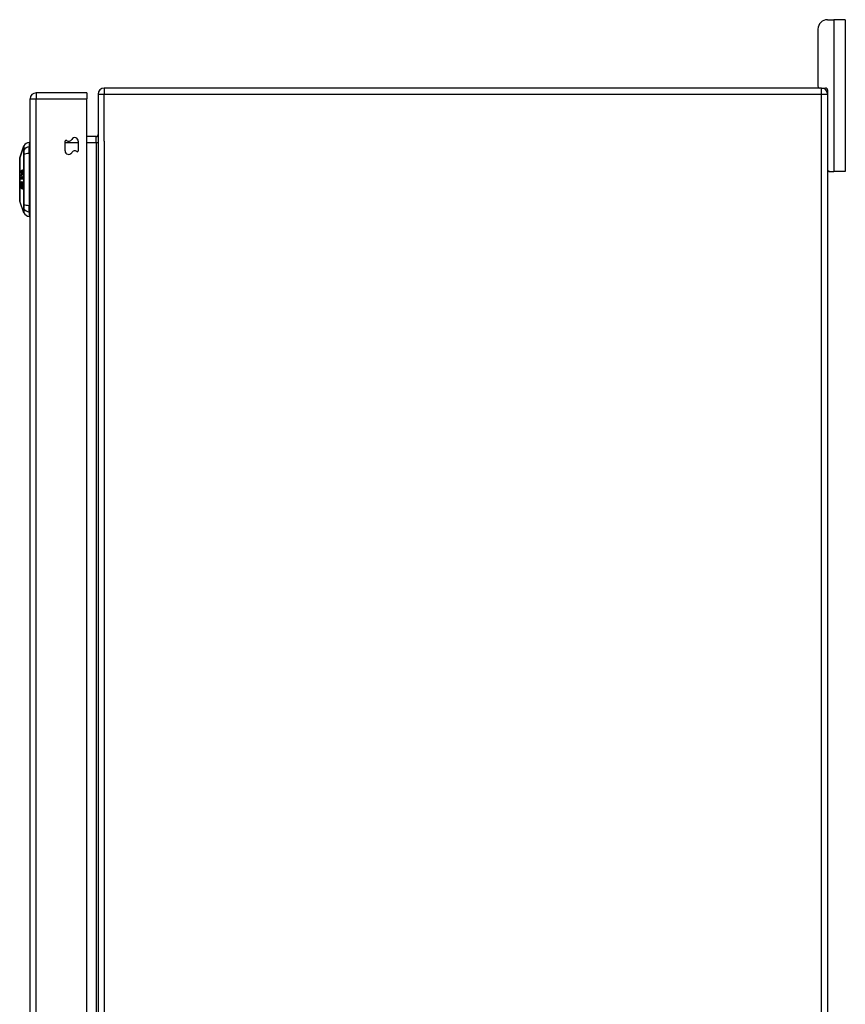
# Model space of a CAD drawing. Header units: inches. Extents: x 25 to 627, y 68 to 290.
# Tile 134 of 250: x 351 to 365, y 178 to 194. Entities that reach past the tile are written whole.
import ezdxf

# ---------------------------------------------------------------- set-up
doc = ezdxf.new("R2010")
doc.units = ezdxf.units.IN
doc.header["$MEASUREMENT"] = 0
doc.layers.add('Visible Edges(ANSI)', color=7, linetype='Continuous', lineweight=25)
doc.layers.add('Visible Tangent Edges(ANSI)', color=7, linetype='Continuous', lineweight=25)

msp = doc.modelspace()

# ---------------------------------------------------------------- linework, layer by layer
at = {"layer": 'Visible Edges(ANSI)'}
for p, q in [((364.282, 193.795), (364.389, 193.795)), ((364.576, 193.795), (364.389, 193.795)), ((364.576, 193.795), (364.576, 191.295)), ((364.126, 193.639), (364.126, 192.701)), ((364.185, 192.67), (352.383, 192.67)), ((364.185, 192.67), (364.253, 192.67)), ((364.284, 192.639), (364.284, 192.571)), ((351.164, 160.771), (351.164, 192.491)), ((352.098, 192.59), (351.263, 192.59)), ((352.098, 192.59), (352.098, 192.491)), ((352.098, 160.888), (352.098, 192.491)), ((352.284, 192.571), (352.284, 160.769)), ((364.284, 192.571), (364.284, 160.769)), ((351.739, 191.635), (351.739, 191.794)), ((351.957, 191.795), (351.957, 191.636)), ((352.253, 191.872), (352.098, 191.872)), ((350.994, 191.523), (351.061, 191.716)), ((351.148, 191.776), (351.148, 191.703)), ((351.148, 191.595), (351.148, 191.703)), ((351.148, 191.595), (351.148, 190.737)), ((351.164, 191.554), (351.148, 191.554)), ((351.035, 191.312), (351.04, 191.312)), ((351.164, 191.354), (351.148, 191.354)), ((351.017, 191.244), (351.036, 191.244)), ((351.017, 191.239), (351.024, 191.239)), ((351.024, 191.275), (351.035, 191.275)), ((351.027, 191.222), (351.024, 191.22)), ((351.024, 191.198), (351.03, 191.198)), ((351.029, 191.278), (351.037, 191.278)), ((351.029, 191.182), (351.031, 191.182)), ((351.031, 191.181), (351.029, 191.182)), ((351.03, 191.198), (351.032, 191.198)), ((351.032, 191.282), (351.039, 191.282)), ((351.036, 191.203), (351.043, 191.203)), ((351.037, 191.173), (351.043, 191.173)), ((364.315, 191.295), (364.284, 191.295)), ((364.315, 191.295), (364.389, 191.295)), ((364.576, 191.295), (364.389, 191.295)), ((351.023, 191.06), (351.024, 191.06)), ((351.023, 191.026), (351.028, 191.026)), ((351.024, 191.086), (351.03, 191.086)), ((351.025, 191.121), (351.025, 191.121)), ((351.032, 191.006), (351.036, 191.006)), ((351.033, 191.014), (351.04, 191.014)), ((351.034, 191.079), (351.042, 191.079)), ((351.034, 191.07), (351.036, 191.07)), ((351.034, 191.053), (351.04, 191.053)), ((351.036, 191.119), (351.042, 191.119)), ((351.164, 190.978), (351.148, 190.978)), ((351.061, 190.616), (350.994, 190.809)), ((351.164, 190.778), (351.148, 190.778)), ((351.148, 190.628), (351.148, 190.737)), ((351.148, 190.628), (351.148, 190.556))]:
    msp.add_line(p, q, dxfattribs=at)
at = {"layer": 'Visible Edges(ANSI)', "flags": 128}
for points in [[(350.994, 191.521), (350.994, 191.521), (350.994, 191.519), (350.993, 191.517), (350.993, 191.514), (350.993, 191.51), (350.993, 191.506), (350.993, 191.5), (350.993, 191.494), (350.993, 191.487), (350.993, 191.479), (350.993, 191.471), (350.993, 191.461), (350.993, 191.451), (350.993, 191.44), (350.993, 191.429), (350.993, 191.417), (350.993, 191.404), (350.993, 191.391), (350.993, 191.378), (350.993, 191.363), (350.993, 191.349), (350.993, 191.333), (350.993, 191.318), (350.993, 191.302), (350.993, 191.285), (350.993, 191.269), (350.993, 191.252), (350.993, 191.235), (350.993, 191.218), (350.994, 191.201), (350.994, 191.183), (350.994, 191.166), (350.994, 191.148), (350.994, 191.131), (350.993, 191.113), (350.993, 191.096), (350.993, 191.079), (350.993, 191.062), (350.993, 191.046), (350.993, 191.029), (350.993, 191.013), (350.993, 190.998), (350.993, 190.983), (350.993, 190.968), (350.993, 190.954), (350.993, 190.94), (350.993, 190.927), (350.993, 190.914), (350.993, 190.902), (350.993, 190.891), (350.993, 190.88), (350.993, 190.87), (350.993, 190.861), (350.993, 190.853), (350.993, 190.845), (350.993, 190.838), (350.993, 190.831), (350.993, 190.826), (350.993, 190.821), (350.993, 190.817), (350.993, 190.815), (350.994, 190.812), (350.994, 190.811), (350.994, 190.811)], [(351.016, 191.285), (351.016, 191.286), (351.016, 191.287), (351.016, 191.289), (351.016, 191.29), (351.016, 191.291), (351.016, 191.293), (351.016, 191.294), (351.017, 191.295), (351.017, 191.296), (351.017, 191.298), (351.017, 191.299), (351.017, 191.3), (351.018, 191.301), (351.018, 191.302), (351.018, 191.303), (351.019, 191.304), (351.019, 191.305), (351.019, 191.306), (351.02, 191.307), (351.02, 191.308), (351.02, 191.308), (351.021, 191.309), (351.021, 191.31), (351.022, 191.31)], [(351.022, 191.302), (351.022, 191.301), (351.022, 191.301), (351.022, 191.301), (351.022, 191.301), (351.022, 191.301), (351.021, 191.301), (351.021, 191.3), (351.021, 191.3), (351.021, 191.3), (351.021, 191.3), (351.021, 191.299), (351.021, 191.299), (351.021, 191.299), (351.021, 191.299), (351.02, 191.299), (351.02, 191.298), (351.02, 191.298), (351.02, 191.298), (351.02, 191.298), (351.02, 191.297), (351.02, 191.297), (351.02, 191.297), (351.02, 191.296), (351.02, 191.296)], [(351.022, 191.31), (351.022, 191.31), (351.022, 191.31), (351.022, 191.309), (351.022, 191.309), (351.022, 191.308), (351.022, 191.308), (351.022, 191.308), (351.022, 191.307), (351.022, 191.307), (351.022, 191.307), (351.022, 191.306), (351.022, 191.306), (351.022, 191.306), (351.022, 191.305), (351.022, 191.305), (351.022, 191.305), (351.022, 191.304), (351.022, 191.304), (351.022, 191.303), (351.022, 191.303), (351.022, 191.303), (351.022, 191.302), (351.022, 191.302), (351.022, 191.302)], [(351.025, 191.292), (351.025, 191.295), (351.025, 191.298), (351.025, 191.3), (351.025, 191.303), (351.026, 191.306), (351.026, 191.308), (351.027, 191.309), (351.027, 191.31), (351.027, 191.311), (351.027, 191.312), (351.028, 191.313), (351.028, 191.314), (351.028, 191.315), (351.029, 191.315), (351.029, 191.316), (351.029, 191.317), (351.03, 191.317), (351.03, 191.318), (351.03, 191.318), (351.031, 191.319), (351.031, 191.319), (351.031, 191.32), (351.032, 191.32), (351.032, 191.32)], [(351.033, 191.311), (351.032, 191.311), (351.032, 191.311), (351.031, 191.31), (351.031, 191.309), (351.03, 191.309), (351.03, 191.308), (351.03, 191.307), (351.029, 191.306), (351.029, 191.305), (351.029, 191.304), (351.028, 191.303), (351.028, 191.303), (351.028, 191.302), (351.028, 191.301), (351.028, 191.3), (351.028, 191.299), (351.028, 191.299), (351.028, 191.298), (351.028, 191.297), (351.027, 191.296), (351.027, 191.295), (351.027, 191.294), (351.027, 191.294), (351.027, 191.293)], [(351.041, 191.305), (351.041, 191.298), (351.041, 191.292), (351.04, 191.286), (351.039, 191.283), (351.038, 191.281), (351.038, 191.28), (351.038, 191.28), (351.037, 191.279), (351.037, 191.278), (351.036, 191.277), (351.036, 191.276), (351.036, 191.276), (351.035, 191.275), (351.035, 191.275), (351.034, 191.274), (351.034, 191.273), (351.033, 191.273), (351.033, 191.272), (351.033, 191.272), (351.032, 191.271), (351.032, 191.271), (351.031, 191.271), (351.031, 191.27), (351.03, 191.27)], [(351.032, 191.32), (351.033, 191.321), (351.033, 191.321), (351.034, 191.321), (351.034, 191.322), (351.035, 191.322), (351.035, 191.322), (351.036, 191.321), (351.036, 191.321), (351.037, 191.321), (351.037, 191.32), (351.038, 191.32), (351.039, 191.319), (351.039, 191.317), (351.04, 191.316), (351.04, 191.315), (351.04, 191.314), (351.04, 191.313), (351.041, 191.312), (351.041, 191.311), (351.041, 191.31), (351.041, 191.309), (351.041, 191.307), (351.041, 191.306), (351.041, 191.305)], [(351.039, 191.303), (351.039, 191.303), (351.039, 191.304), (351.039, 191.305), (351.039, 191.305), (351.038, 191.306), (351.038, 191.307), (351.038, 191.307), (351.038, 191.308), (351.038, 191.308), (351.038, 191.309), (351.038, 191.309), (351.037, 191.31), (351.037, 191.31), (351.037, 191.311), (351.037, 191.311), (351.037, 191.311), (351.036, 191.312), (351.036, 191.312), (351.035, 191.312), (351.035, 191.312), (351.034, 191.312), (351.034, 191.312), (351.033, 191.312), (351.033, 191.311)], [(351.033, 191.283), (351.034, 191.283), (351.034, 191.284), (351.035, 191.284), (351.035, 191.285), (351.035, 191.285), (351.036, 191.286), (351.036, 191.287), (351.036, 191.287), (351.037, 191.288), (351.037, 191.289), (351.037, 191.29), (351.038, 191.291), (351.038, 191.292), (351.038, 191.293), (351.038, 191.294), (351.038, 191.295), (351.039, 191.296), (351.039, 191.297), (351.039, 191.298), (351.039, 191.299), (351.039, 191.3), (351.039, 191.301), (351.039, 191.302), (351.039, 191.303)], [(351.019, 191.269), (351.019, 191.269), (351.019, 191.27), (351.019, 191.27), (351.018, 191.27), (351.018, 191.271), (351.018, 191.271), (351.018, 191.272), (351.018, 191.273), (351.017, 191.273), (351.017, 191.274), (351.017, 191.274), (351.017, 191.275), (351.017, 191.276), (351.017, 191.276), (351.017, 191.277), (351.016, 191.278), (351.016, 191.279), (351.016, 191.28), (351.016, 191.28), (351.016, 191.281), (351.016, 191.282), (351.016, 191.283), (351.016, 191.284), (351.016, 191.285)], [(351.017, 191.244), (351.018, 191.245), (351.019, 191.245), (351.02, 191.246), (351.021, 191.246), (351.022, 191.247), (351.023, 191.248), (351.024, 191.248), (351.025, 191.249), (351.027, 191.249), (351.028, 191.25), (351.029, 191.25), (351.03, 191.251), (351.031, 191.251), (351.032, 191.252), (351.033, 191.252), (351.034, 191.253), (351.035, 191.253), (351.036, 191.254), (351.037, 191.254), (351.038, 191.255), (351.039, 191.255), (351.04, 191.256), (351.042, 191.256), (351.043, 191.257)], [(351.017, 191.239), (351.017, 191.239), (351.017, 191.239), (351.017, 191.239), (351.017, 191.24), (351.017, 191.24), (351.017, 191.24), (351.017, 191.24), (351.017, 191.241), (351.017, 191.241), (351.017, 191.241), (351.017, 191.241), (351.017, 191.242), (351.017, 191.242), (351.017, 191.242), (351.017, 191.242), (351.017, 191.243), (351.017, 191.243), (351.017, 191.243), (351.017, 191.243), (351.017, 191.243), (351.017, 191.244), (351.017, 191.244), (351.017, 191.244), (351.017, 191.244)], [(351.024, 191.22), (351.024, 191.222), (351.023, 191.223), (351.023, 191.224), (351.023, 191.226), (351.022, 191.227), (351.022, 191.228), (351.022, 191.229), (351.021, 191.23), (351.021, 191.231), (351.021, 191.231), (351.021, 191.232), (351.02, 191.233), (351.02, 191.234), (351.02, 191.234), (351.019, 191.235), (351.019, 191.235), (351.019, 191.236), (351.019, 191.236), (351.018, 191.237), (351.018, 191.237), (351.018, 191.238), (351.018, 191.238), (351.017, 191.238), (351.017, 191.239)], [(351.02, 191.296), (351.019, 191.296), (351.019, 191.295), (351.019, 191.295), (351.019, 191.295), (351.019, 191.294), (351.019, 191.294), (351.019, 191.293), (351.019, 191.293), (351.019, 191.293), (351.019, 191.292), (351.019, 191.292), (351.019, 191.291), (351.019, 191.291), (351.019, 191.29), (351.019, 191.29), (351.019, 191.29), (351.018, 191.289), (351.018, 191.289), (351.018, 191.288), (351.018, 191.288), (351.018, 191.287), (351.018, 191.287), (351.018, 191.287), (351.018, 191.286)], [(351.018, 191.286), (351.018, 191.286), (351.018, 191.285), (351.019, 191.285), (351.019, 191.285), (351.019, 191.284), (351.019, 191.284), (351.019, 191.284), (351.019, 191.284), (351.019, 191.283), (351.019, 191.283), (351.019, 191.283), (351.019, 191.282), (351.019, 191.282), (351.019, 191.282), (351.019, 191.282), (351.019, 191.281), (351.019, 191.281), (351.019, 191.281), (351.019, 191.281), (351.019, 191.28), (351.019, 191.28), (351.019, 191.28), (351.019, 191.28), (351.02, 191.279)], [(351.018, 191.184), (351.018, 191.186), (351.018, 191.188), (351.018, 191.189), (351.018, 191.191), (351.018, 191.192), (351.018, 191.194), (351.018, 191.196), (351.019, 191.197), (351.019, 191.198), (351.019, 191.2), (351.02, 191.201), (351.02, 191.202), (351.02, 191.203), (351.021, 191.204), (351.021, 191.204), (351.022, 191.205), (351.022, 191.205), (351.022, 191.206), (351.023, 191.206), (351.023, 191.207), (351.023, 191.207), (351.024, 191.207), (351.024, 191.207), (351.024, 191.207)], [(351.025, 191.163), (351.024, 191.163), (351.023, 191.163), (351.023, 191.164), (351.022, 191.164), (351.022, 191.165), (351.021, 191.166), (351.021, 191.167), (351.02, 191.168), (351.02, 191.169), (351.02, 191.17), (351.019, 191.17), (351.019, 191.171), (351.019, 191.172), (351.019, 191.173), (351.018, 191.174), (351.018, 191.175), (351.018, 191.176), (351.018, 191.177), (351.018, 191.179), (351.018, 191.18), (351.018, 191.181), (351.018, 191.182), (351.018, 191.183), (351.018, 191.184)], [(351.03, 191.27), (351.03, 191.269), (351.029, 191.269), (351.029, 191.269), (351.028, 191.268), (351.028, 191.268), (351.027, 191.268), (351.027, 191.267), (351.026, 191.267), (351.026, 191.267), (351.025, 191.267), (351.025, 191.267), (351.024, 191.267), (351.024, 191.267), (351.024, 191.267), (351.023, 191.267), (351.023, 191.267), (351.022, 191.267), (351.022, 191.267), (351.021, 191.267), (351.021, 191.267), (351.021, 191.268), (351.02, 191.268), (351.02, 191.268), (351.019, 191.269)], [(351.02, 191.279), (351.02, 191.278), (351.021, 191.277), (351.021, 191.276), (351.022, 191.276), (351.023, 191.275), (351.023, 191.275), (351.024, 191.275), (351.024, 191.275), (351.024, 191.275), (351.025, 191.275), (351.025, 191.275), (351.025, 191.276), (351.026, 191.276), (351.026, 191.276), (351.026, 191.276), (351.026, 191.276), (351.027, 191.276), (351.027, 191.276), (351.027, 191.277), (351.028, 191.277), (351.028, 191.277), (351.028, 191.277), (351.028, 191.277), (351.029, 191.278)], [(351.024, 191.198), (351.024, 191.198), (351.024, 191.198), (351.023, 191.197), (351.023, 191.197), (351.023, 191.197), (351.023, 191.197), (351.022, 191.196), (351.022, 191.196), (351.022, 191.196), (351.022, 191.195), (351.021, 191.195), (351.021, 191.194), (351.021, 191.193), (351.021, 191.193), (351.021, 191.192), (351.021, 191.191), (351.021, 191.191), (351.02, 191.19), (351.02, 191.189), (351.02, 191.188), (351.02, 191.187), (351.02, 191.187), (351.02, 191.186), (351.02, 191.185)], [(351.02, 191.185), (351.02, 191.184), (351.02, 191.182), (351.02, 191.181), (351.021, 191.18), (351.021, 191.179), (351.021, 191.178), (351.021, 191.177), (351.021, 191.176), (351.022, 191.176), (351.022, 191.175), (351.022, 191.175), (351.022, 191.174), (351.022, 191.174), (351.023, 191.174), (351.023, 191.174), (351.023, 191.173), (351.023, 191.173), (351.024, 191.173), (351.024, 191.173), (351.024, 191.172), (351.024, 191.172), (351.025, 191.172), (351.025, 191.172), (351.025, 191.172)], [(351.043, 191.248), (351.042, 191.247), (351.041, 191.247), (351.04, 191.246), (351.039, 191.246), (351.039, 191.246), (351.038, 191.245), (351.037, 191.245), (351.036, 191.244), (351.035, 191.244), (351.034, 191.244), (351.034, 191.243), (351.033, 191.243), (351.032, 191.242), (351.031, 191.242), (351.03, 191.242), (351.029, 191.241), (351.029, 191.241), (351.028, 191.24), (351.027, 191.24), (351.026, 191.24), (351.025, 191.239), (351.024, 191.239), (351.024, 191.238), (351.023, 191.238)], [(351.023, 191.238), (351.023, 191.238), (351.023, 191.237), (351.023, 191.237), (351.023, 191.236), (351.023, 191.236), (351.024, 191.235), (351.024, 191.235), (351.024, 191.234), (351.024, 191.234), (351.024, 191.233), (351.024, 191.233), (351.025, 191.232), (351.025, 191.232), (351.025, 191.231), (351.025, 191.231), (351.025, 191.23), (351.025, 191.229), (351.026, 191.228), (351.026, 191.227), (351.026, 191.226), (351.026, 191.225), (351.027, 191.224), (351.027, 191.223), (351.027, 191.222)], [(351.024, 191.207), (351.025, 191.207), (351.025, 191.207), (351.025, 191.207), (351.025, 191.207), (351.025, 191.207), (351.026, 191.207), (351.026, 191.207), (351.026, 191.207), (351.026, 191.206), (351.027, 191.206), (351.027, 191.206), (351.027, 191.206), (351.027, 191.205), (351.028, 191.205), (351.028, 191.204), (351.028, 191.204), (351.028, 191.203), (351.028, 191.202), (351.029, 191.202), (351.029, 191.201), (351.029, 191.2), (351.029, 191.199), (351.029, 191.198), (351.03, 191.198)], [(351.029, 191.183), (351.028, 191.187), (351.028, 191.19), (351.028, 191.193), (351.027, 191.195), (351.027, 191.195), (351.027, 191.196), (351.027, 191.196), (351.027, 191.196), (351.026, 191.196), (351.026, 191.197), (351.026, 191.197), (351.026, 191.197), (351.026, 191.197), (351.026, 191.197), (351.026, 191.197), (351.025, 191.197), (351.025, 191.198), (351.025, 191.198), (351.025, 191.198), (351.025, 191.198), (351.025, 191.198), (351.025, 191.198), (351.024, 191.198), (351.024, 191.198)], [(351.029, 191.278), (351.028, 191.278), (351.028, 191.278), (351.028, 191.278), (351.028, 191.279), (351.028, 191.279), (351.027, 191.279), (351.027, 191.28), (351.027, 191.28), (351.027, 191.281), (351.027, 191.281), (351.026, 191.282), (351.026, 191.282), (351.026, 191.283), (351.026, 191.284), (351.026, 191.284), (351.026, 191.285), (351.025, 191.286), (351.025, 191.287), (351.025, 191.288), (351.025, 191.289), (351.025, 191.289), (351.025, 191.29), (351.025, 191.291), (351.025, 191.292)], [(351.025, 191.172), (351.025, 191.172), (351.025, 191.171), (351.025, 191.171), (351.025, 191.17), (351.025, 191.17), (351.025, 191.17), (351.025, 191.169), (351.025, 191.169), (351.025, 191.169), (351.025, 191.168), (351.025, 191.168), (351.025, 191.167), (351.025, 191.167), (351.025, 191.167), (351.025, 191.166), (351.025, 191.166), (351.025, 191.165), (351.025, 191.165), (351.025, 191.165), (351.025, 191.164), (351.025, 191.164), (351.025, 191.163), (351.025, 191.163), (351.025, 191.163)], [(351.027, 191.293), (351.028, 191.291), (351.028, 191.29), (351.028, 191.289), (351.028, 191.288), (351.028, 191.287), (351.029, 191.286), (351.029, 191.285), (351.029, 191.284), (351.029, 191.284), (351.03, 191.283), (351.03, 191.283), (351.03, 191.283), (351.03, 191.283), (351.031, 191.282), (351.031, 191.282), (351.031, 191.282), (351.031, 191.282), (351.032, 191.282), (351.032, 191.282), (351.032, 191.282), (351.033, 191.282), (351.033, 191.283), (351.033, 191.283), (351.033, 191.283)], [(351.029, 191.182), (351.029, 191.182), (351.029, 191.182), (351.029, 191.182), (351.029, 191.182), (351.029, 191.182), (351.029, 191.182), (351.029, 191.182), (351.029, 191.182), (351.029, 191.182), (351.029, 191.182), (351.029, 191.182), (351.029, 191.182), (351.029, 191.182), (351.029, 191.182), (351.029, 191.182), (351.029, 191.183), (351.029, 191.183), (351.029, 191.183), (351.029, 191.183), (351.029, 191.183), (351.029, 191.183), (351.029, 191.183), (351.029, 191.183), (351.029, 191.183)], [(351.03, 191.198), (351.03, 191.198), (351.03, 191.199), (351.03, 191.2), (351.03, 191.201), (351.03, 191.201), (351.03, 191.202), (351.03, 191.203), (351.03, 191.204), (351.031, 191.204), (351.031, 191.205), (351.031, 191.206), (351.031, 191.206), (351.031, 191.207), (351.031, 191.207), (351.032, 191.208), (351.032, 191.209), (351.032, 191.209), (351.033, 191.21), (351.033, 191.211), (351.034, 191.211), (351.034, 191.212), (351.035, 191.212), (351.035, 191.212), (351.036, 191.212)], [(351.036, 191.203), (351.036, 191.203), (351.035, 191.203), (351.035, 191.202), (351.035, 191.202), (351.035, 191.202), (351.034, 191.202), (351.034, 191.201), (351.034, 191.201), (351.034, 191.201), (351.033, 191.2), (351.033, 191.2), (351.033, 191.199), (351.033, 191.198), (351.032, 191.198), (351.032, 191.197), (351.032, 191.196), (351.032, 191.195), (351.031, 191.194), (351.031, 191.193), (351.031, 191.192), (351.031, 191.191), (351.031, 191.19), (351.031, 191.188), (351.031, 191.187)], [(351.031, 191.187), (351.031, 191.187), (351.031, 191.187), (351.031, 191.187), (351.031, 191.186), (351.031, 191.186), (351.031, 191.186), (351.031, 191.185), (351.031, 191.185), (351.031, 191.185), (351.031, 191.185), (351.031, 191.184), (351.031, 191.184), (351.031, 191.184), (351.031, 191.184), (351.031, 191.183), (351.031, 191.183), (351.031, 191.183), (351.031, 191.182), (351.031, 191.182), (351.031, 191.182), (351.031, 191.182), (351.031, 191.181), (351.031, 191.181), (351.031, 191.181)], [(351.036, 191.212), (351.037, 191.212), (351.037, 191.212), (351.038, 191.212), (351.039, 191.211), (351.039, 191.211), (351.04, 191.21), (351.041, 191.209), (351.041, 191.208), (351.042, 191.207), (351.042, 191.205), (351.042, 191.204), (351.043, 191.203), (351.043, 191.202), (351.043, 191.201), (351.043, 191.2), (351.044, 191.199), (351.044, 191.198), (351.044, 191.196), (351.044, 191.195), (351.044, 191.194), (351.044, 191.192), (351.044, 191.191), (351.044, 191.19), (351.044, 191.188)], [(351.042, 191.188), (351.042, 191.189), (351.042, 191.19), (351.041, 191.192), (351.041, 191.193), (351.041, 191.194), (351.041, 191.195), (351.041, 191.196), (351.041, 191.197), (351.04, 191.198), (351.04, 191.198), (351.04, 191.199), (351.04, 191.2), (351.039, 191.2), (351.039, 191.201), (351.039, 191.201), (351.039, 191.201), (351.038, 191.202), (351.038, 191.202), (351.038, 191.202), (351.037, 191.202), (351.037, 191.203), (351.037, 191.203), (351.036, 191.203), (351.036, 191.203)], [(351.044, 191.188), (351.044, 191.186), (351.044, 191.184), (351.044, 191.182), (351.044, 191.18), (351.044, 191.178), (351.043, 191.176), (351.043, 191.174), (351.043, 191.173), (351.042, 191.172), (351.042, 191.171), (351.042, 191.17), (351.042, 191.169), (351.041, 191.168), (351.041, 191.168), (351.041, 191.167), (351.04, 191.166), (351.04, 191.166), (351.04, 191.165), (351.039, 191.165), (351.039, 191.165), (351.038, 191.164), (351.038, 191.164), (351.038, 191.164), (351.037, 191.163)], [(351.037, 191.173), (351.037, 191.173), (351.037, 191.173), (351.038, 191.174), (351.038, 191.174), (351.038, 191.174), (351.039, 191.175), (351.039, 191.176), (351.04, 191.176), (351.04, 191.177), (351.04, 191.178), (351.04, 191.178), (351.041, 191.179), (351.041, 191.18), (351.041, 191.181), (351.041, 191.181), (351.041, 191.182), (351.041, 191.183), (351.041, 191.183), (351.041, 191.184), (351.042, 191.185), (351.042, 191.186), (351.042, 191.186), (351.042, 191.187), (351.042, 191.188)], [(351.037, 191.163), (351.037, 191.164), (351.037, 191.164), (351.037, 191.165), (351.037, 191.165), (351.037, 191.165), (351.037, 191.166), (351.037, 191.166), (351.037, 191.167), (351.037, 191.167), (351.037, 191.167), (351.037, 191.168), (351.037, 191.168), (351.037, 191.168), (351.037, 191.169), (351.037, 191.169), (351.037, 191.17), (351.037, 191.17), (351.037, 191.17), (351.037, 191.171), (351.037, 191.171), (351.037, 191.171), (351.037, 191.172), (351.037, 191.172), (351.037, 191.173)], [(351.043, 191.257), (351.043, 191.256), (351.043, 191.256), (351.043, 191.256), (351.043, 191.255), (351.043, 191.255), (351.043, 191.254), (351.043, 191.254), (351.043, 191.254), (351.043, 191.253), (351.043, 191.253), (351.043, 191.253), (351.043, 191.252), (351.043, 191.252), (351.043, 191.251), (351.043, 191.251), (351.043, 191.251), (351.043, 191.25), (351.043, 191.25), (351.043, 191.249), (351.043, 191.249), (351.043, 191.249), (351.043, 191.248), (351.043, 191.248), (351.043, 191.248)], [(351.016, 191.048), (351.016, 191.05), (351.016, 191.051), (351.016, 191.053), (351.016, 191.054), (351.016, 191.056), (351.016, 191.057), (351.016, 191.059), (351.017, 191.06), (351.017, 191.061), (351.017, 191.063), (351.018, 191.064), (351.018, 191.065), (351.018, 191.067), (351.019, 191.068), (351.02, 191.068), (351.02, 191.069), (351.021, 191.069), (351.021, 191.07), (351.022, 191.07), (351.022, 191.07), (351.023, 191.07), (351.023, 191.07), (351.024, 191.069), (351.024, 191.069)], [(351.022, 191.017), (351.021, 191.018), (351.02, 191.02), (351.019, 191.021), (351.019, 191.023), (351.018, 191.024), (351.018, 191.025), (351.018, 191.027), (351.017, 191.028), (351.017, 191.029), (351.017, 191.031), (351.016, 191.032), (351.016, 191.034), (351.016, 191.035), (351.016, 191.036), (351.016, 191.038), (351.016, 191.039), (351.016, 191.04), (351.016, 191.041), (351.016, 191.042), (351.016, 191.044), (351.016, 191.045), (351.016, 191.046), (351.016, 191.047), (351.016, 191.048)], [(351.017, 191.106), (351.017, 191.107), (351.017, 191.109), (351.017, 191.11), (351.017, 191.112), (351.017, 191.113), (351.017, 191.115), (351.017, 191.116), (351.018, 191.118), (351.018, 191.119), (351.018, 191.12), (351.018, 191.122), (351.019, 191.123), (351.019, 191.125), (351.02, 191.126), (351.02, 191.128), (351.021, 191.129), (351.021, 191.129), (351.022, 191.13), (351.022, 191.13), (351.023, 191.131), (351.024, 191.131), (351.024, 191.131), (351.025, 191.131), (351.025, 191.131)], [(351.024, 191.077), (351.022, 191.078), (351.02, 191.081), (351.019, 191.084), (351.019, 191.086), (351.018, 191.087), (351.018, 191.088), (351.018, 191.09), (351.018, 191.091), (351.018, 191.092), (351.017, 191.093), (351.017, 191.094), (351.017, 191.095), (351.017, 191.096), (351.017, 191.097), (351.017, 191.097), (351.017, 191.098), (351.017, 191.099), (351.017, 191.1), (351.017, 191.101), (351.017, 191.102), (351.017, 191.103), (351.017, 191.104), (351.017, 191.105), (351.017, 191.106)], [(351.024, 191.06), (351.023, 191.06), (351.023, 191.06), (351.023, 191.06), (351.022, 191.06), (351.022, 191.06), (351.021, 191.06), (351.021, 191.059), (351.021, 191.059), (351.02, 191.058), (351.02, 191.057), (351.02, 191.057), (351.02, 191.056), (351.019, 191.055), (351.019, 191.054), (351.019, 191.054), (351.019, 191.053), (351.019, 191.052), (351.019, 191.051), (351.019, 191.05), (351.019, 191.05), (351.019, 191.049), (351.019, 191.048), (351.019, 191.047), (351.019, 191.046)], [(351.019, 191.046), (351.019, 191.045), (351.019, 191.045), (351.018, 191.044), (351.018, 191.043), (351.018, 191.043), (351.019, 191.042), (351.019, 191.041), (351.019, 191.04), (351.019, 191.04), (351.019, 191.039), (351.019, 191.038), (351.019, 191.037), (351.019, 191.037), (351.019, 191.036), (351.019, 191.035), (351.019, 191.034), (351.019, 191.033), (351.019, 191.032), (351.02, 191.031), (351.02, 191.029), (351.021, 191.028), (351.021, 191.028), (351.021, 191.027), (351.022, 191.026)], [(351.025, 191.121), (351.025, 191.121), (351.024, 191.121), (351.023, 191.121), (351.023, 191.12), (351.022, 191.12), (351.022, 191.119), (351.022, 191.118), (351.021, 191.117), (351.021, 191.117), (351.021, 191.116), (351.021, 191.115), (351.021, 191.115), (351.02, 191.114), (351.02, 191.113), (351.02, 191.112), (351.02, 191.112), (351.02, 191.111), (351.02, 191.11), (351.02, 191.109), (351.02, 191.108), (351.02, 191.108), (351.02, 191.107), (351.02, 191.106), (351.02, 191.105)], [(351.02, 191.105), (351.02, 191.104), (351.02, 191.104), (351.02, 191.103), (351.02, 191.102), (351.02, 191.102), (351.02, 191.101), (351.02, 191.1), (351.02, 191.1), (351.02, 191.099), (351.02, 191.098), (351.02, 191.098), (351.02, 191.097), (351.02, 191.096), (351.02, 191.096), (351.02, 191.095), (351.02, 191.095), (351.02, 191.094), (351.02, 191.093), (351.021, 191.092), (351.021, 191.091), (351.022, 191.089), (351.022, 191.088), (351.023, 191.087), (351.023, 191.086)], [(351.022, 191.026), (351.022, 191.026), (351.022, 191.026), (351.022, 191.026), (351.022, 191.026), (351.022, 191.026), (351.022, 191.026), (351.023, 191.026), (351.023, 191.026), (351.023, 191.026), (351.023, 191.026), (351.023, 191.026), (351.023, 191.026), (351.023, 191.026), (351.023, 191.026), (351.023, 191.026), (351.023, 191.026), (351.024, 191.026), (351.024, 191.026), (351.024, 191.027), (351.024, 191.027), (351.024, 191.027), (351.024, 191.027), (351.024, 191.027), (351.024, 191.027)], [(351.027, 191.023), (351.027, 191.022), (351.027, 191.021), (351.027, 191.02), (351.026, 191.02), (351.026, 191.019), (351.026, 191.018), (351.026, 191.018), (351.025, 191.017), (351.025, 191.017), (351.025, 191.017), (351.025, 191.017), (351.024, 191.016), (351.024, 191.016), (351.024, 191.016), (351.024, 191.016), (351.024, 191.016), (351.023, 191.016), (351.023, 191.016), (351.023, 191.016), (351.023, 191.016), (351.023, 191.017), (351.022, 191.017), (351.022, 191.017), (351.022, 191.017)], [(351.023, 191.086), (351.024, 191.086), (351.024, 191.086), (351.024, 191.086), (351.024, 191.086), (351.024, 191.086), (351.024, 191.086), (351.024, 191.086), (351.024, 191.086), (351.024, 191.086), (351.025, 191.086), (351.025, 191.086), (351.025, 191.087), (351.025, 191.087), (351.025, 191.087), (351.025, 191.087), (351.025, 191.087), (351.025, 191.087), (351.025, 191.087), (351.025, 191.087), (351.025, 191.088), (351.026, 191.088), (351.026, 191.088), (351.026, 191.088), (351.026, 191.088)], [(351.029, 191.085), (351.029, 191.084), (351.029, 191.083), (351.029, 191.082), (351.028, 191.081), (351.028, 191.081), (351.028, 191.08), (351.028, 191.079), (351.027, 191.079), (351.027, 191.078), (351.027, 191.078), (351.026, 191.078), (351.026, 191.077), (351.026, 191.077), (351.026, 191.077), (351.026, 191.077), (351.025, 191.077), (351.025, 191.077), (351.025, 191.077), (351.025, 191.077), (351.025, 191.077), (351.024, 191.077), (351.024, 191.077), (351.024, 191.077), (351.024, 191.077)], [(351.024, 191.069), (351.024, 191.069), (351.024, 191.068), (351.024, 191.068), (351.024, 191.068), (351.024, 191.067), (351.024, 191.067), (351.024, 191.066), (351.024, 191.066), (351.024, 191.066), (351.024, 191.065), (351.024, 191.065), (351.024, 191.064), (351.024, 191.064), (351.024, 191.064), (351.024, 191.063), (351.024, 191.063), (351.024, 191.062), (351.024, 191.062), (351.024, 191.062), (351.024, 191.061), (351.024, 191.061), (351.024, 191.061), (351.024, 191.06), (351.024, 191.06)], [(351.024, 191.027), (351.024, 191.028), (351.024, 191.029), (351.025, 191.029), (351.025, 191.031), (351.025, 191.032), (351.025, 191.033), (351.025, 191.034), (351.026, 191.035), (351.026, 191.036), (351.026, 191.037), (351.026, 191.039), (351.026, 191.04), (351.026, 191.041), (351.026, 191.042), (351.027, 191.043), (351.027, 191.044), (351.027, 191.046), (351.027, 191.047), (351.027, 191.048), (351.028, 191.05), (351.028, 191.051), (351.028, 191.053), (351.028, 191.054), (351.028, 191.055)], [(351.025, 191.131), (351.025, 191.13), (351.025, 191.13), (351.025, 191.13), (351.025, 191.129), (351.025, 191.129), (351.025, 191.128), (351.025, 191.128), (351.025, 191.128), (351.025, 191.127), (351.025, 191.127), (351.025, 191.126), (351.025, 191.126), (351.025, 191.126), (351.025, 191.125), (351.025, 191.125), (351.025, 191.124), (351.025, 191.124), (351.025, 191.124), (351.025, 191.123), (351.025, 191.123), (351.025, 191.122), (351.025, 191.122), (351.025, 191.122), (351.025, 191.121)], [(351.026, 191.088), (351.026, 191.089), (351.026, 191.09), (351.026, 191.091), (351.027, 191.092), (351.027, 191.093), (351.027, 191.095), (351.027, 191.096), (351.027, 191.097), (351.027, 191.098), (351.028, 191.099), (351.028, 191.101), (351.028, 191.102), (351.028, 191.103), (351.028, 191.104), (351.028, 191.106), (351.028, 191.107), (351.028, 191.108), (351.029, 191.11), (351.029, 191.111), (351.029, 191.113), (351.029, 191.114), (351.029, 191.116), (351.03, 191.117), (351.03, 191.118)], [(351.031, 191.047), (351.031, 191.047), (351.031, 191.046), (351.031, 191.045), (351.031, 191.044), (351.03, 191.043), (351.03, 191.042), (351.03, 191.041), (351.03, 191.04), (351.03, 191.039), (351.03, 191.038), (351.03, 191.037), (351.029, 191.035), (351.029, 191.034), (351.029, 191.033), (351.029, 191.032), (351.029, 191.031), (351.029, 191.03), (351.028, 191.028), (351.028, 191.027), (351.028, 191.026), (351.028, 191.025), (351.028, 191.024), (351.028, 191.023), (351.027, 191.023)], [(351.028, 191.055), (351.029, 191.056), (351.029, 191.057), (351.029, 191.058), (351.03, 191.059), (351.03, 191.059), (351.03, 191.06), (351.031, 191.061), (351.031, 191.061), (351.031, 191.062), (351.032, 191.062), (351.032, 191.062), (351.032, 191.063), (351.032, 191.063), (351.033, 191.063), (351.033, 191.063), (351.033, 191.063), (351.033, 191.063), (351.034, 191.063), (351.034, 191.063), (351.034, 191.063), (351.034, 191.063), (351.035, 191.063), (351.035, 191.062), (351.035, 191.062)], [(351.033, 191.112), (351.033, 191.111), (351.032, 191.11), (351.032, 191.109), (351.032, 191.108), (351.032, 191.107), (351.032, 191.106), (351.032, 191.105), (351.032, 191.104), (351.032, 191.103), (351.031, 191.101), (351.031, 191.1), (351.031, 191.099), (351.031, 191.097), (351.031, 191.096), (351.031, 191.095), (351.031, 191.094), (351.03, 191.093), (351.03, 191.091), (351.03, 191.09), (351.03, 191.089), (351.03, 191.088), (351.03, 191.087), (351.029, 191.086), (351.029, 191.085)], [(351.03, 191.118), (351.03, 191.119), (351.03, 191.12), (351.031, 191.122), (351.031, 191.122), (351.031, 191.123), (351.032, 191.124), (351.032, 191.125), (351.032, 191.126), (351.033, 191.126), (351.033, 191.127), (351.033, 191.127), (351.033, 191.128), (351.034, 191.128), (351.034, 191.128), (351.034, 191.128), (351.034, 191.128), (351.035, 191.128), (351.035, 191.129), (351.035, 191.129), (351.036, 191.129), (351.036, 191.129), (351.036, 191.129), (351.036, 191.128), (351.037, 191.128)], [(351.035, 191.053), (351.035, 191.053), (351.034, 191.053), (351.034, 191.053), (351.034, 191.053), (351.034, 191.053), (351.034, 191.053), (351.033, 191.053), (351.033, 191.053), (351.033, 191.053), (351.033, 191.052), (351.033, 191.052), (351.032, 191.052), (351.032, 191.052), (351.032, 191.051), (351.032, 191.051), (351.032, 191.051), (351.032, 191.05), (351.032, 191.05), (351.032, 191.049), (351.031, 191.049), (351.031, 191.049), (351.031, 191.048), (351.031, 191.048), (351.031, 191.047)], [(351.032, 191.015), (351.032, 191.015), (351.032, 191.015), (351.033, 191.015), (351.033, 191.015), (351.033, 191.014), (351.033, 191.014), (351.034, 191.014), (351.034, 191.015), (351.034, 191.015), (351.034, 191.015), (351.035, 191.015), (351.035, 191.015), (351.035, 191.015), (351.035, 191.015), (351.036, 191.016), (351.036, 191.016), (351.036, 191.017), (351.037, 191.018), (351.037, 191.02), (351.037, 191.022), (351.038, 191.024), (351.038, 191.026), (351.038, 191.029), (351.038, 191.031)], [(351.041, 191.029), (351.041, 191.027), (351.041, 191.024), (351.041, 191.021), (351.041, 191.019), (351.04, 191.017), (351.04, 191.015), (351.04, 191.013), (351.039, 191.012), (351.039, 191.01), (351.038, 191.009), (351.038, 191.008), (351.037, 191.007), (351.037, 191.006), (351.036, 191.006), (351.036, 191.005), (351.035, 191.005), (351.035, 191.005), (351.035, 191.005), (351.034, 191.005), (351.034, 191.005), (351.033, 191.005), (351.033, 191.005), (351.032, 191.005), (351.032, 191.006)], [(351.032, 191.006), (351.032, 191.006), (351.032, 191.006), (351.032, 191.007), (351.032, 191.007), (351.032, 191.008), (351.032, 191.008), (351.032, 191.008), (351.032, 191.009), (351.032, 191.009), (351.032, 191.009), (351.032, 191.01), (351.032, 191.01), (351.032, 191.011), (351.032, 191.011), (351.032, 191.011), (351.032, 191.012), (351.032, 191.012), (351.032, 191.013), (351.032, 191.013), (351.032, 191.013), (351.032, 191.014), (351.032, 191.014), (351.032, 191.014), (351.032, 191.015)], [(351.037, 191.119), (351.036, 191.119), (351.036, 191.119), (351.036, 191.119), (351.036, 191.119), (351.035, 191.119), (351.035, 191.119), (351.035, 191.118), (351.035, 191.118), (351.034, 191.118), (351.034, 191.118), (351.034, 191.117), (351.034, 191.117), (351.034, 191.117), (351.034, 191.116), (351.034, 191.116), (351.033, 191.115), (351.033, 191.115), (351.033, 191.114), (351.033, 191.114), (351.033, 191.114), (351.033, 191.113), (351.033, 191.113), (351.033, 191.112), (351.033, 191.112)], [(351.034, 191.079), (351.035, 191.079), (351.035, 191.079), (351.036, 191.079), (351.036, 191.079), (351.036, 191.08), (351.037, 191.08), (351.037, 191.08), (351.038, 191.081), (351.038, 191.082), (351.038, 191.083), (351.039, 191.083), (351.039, 191.084), (351.039, 191.086), (351.039, 191.087), (351.04, 191.088), (351.04, 191.089), (351.04, 191.09), (351.04, 191.091), (351.04, 191.092), (351.04, 191.094), (351.04, 191.095), (351.04, 191.096), (351.04, 191.097), (351.041, 191.099)], [(351.044, 191.098), (351.043, 191.093), (351.043, 191.089), (351.043, 191.086), (351.043, 191.083), (351.042, 191.081), (351.042, 191.08), (351.042, 191.078), (351.041, 191.077), (351.041, 191.075), (351.04, 191.074), (351.04, 191.073), (351.039, 191.072), (351.039, 191.072), (351.038, 191.071), (351.038, 191.071), (351.038, 191.07), (351.037, 191.07), (351.037, 191.07), (351.036, 191.07), (351.036, 191.07), (351.036, 191.069), (351.035, 191.069), (351.035, 191.07), (351.034, 191.07)], [(351.034, 191.07), (351.034, 191.07), (351.034, 191.07), (351.034, 191.071), (351.034, 191.071), (351.034, 191.072), (351.034, 191.072), (351.034, 191.072), (351.034, 191.073), (351.034, 191.073), (351.034, 191.074), (351.034, 191.074), (351.034, 191.074), (351.034, 191.075), (351.034, 191.075), (351.034, 191.076), (351.034, 191.076), (351.034, 191.076), (351.034, 191.077), (351.034, 191.077), (351.034, 191.077), (351.034, 191.078), (351.034, 191.078), (351.034, 191.079), (351.034, 191.079)], [(351.035, 191.062), (351.036, 191.061), (351.037, 191.06), (351.038, 191.058), (351.039, 191.056), (351.039, 191.055), (351.039, 191.054), (351.04, 191.052), (351.04, 191.051), (351.04, 191.049), (351.041, 191.048), (351.041, 191.046), (351.041, 191.044), (351.041, 191.043), (351.041, 191.042), (351.041, 191.04), (351.041, 191.039), (351.041, 191.038), (351.041, 191.037), (351.041, 191.035), (351.041, 191.034), (351.041, 191.033), (351.041, 191.032), (351.041, 191.031), (351.041, 191.029)], [(351.038, 191.031), (351.038, 191.033), (351.038, 191.035), (351.038, 191.037), (351.038, 191.038), (351.038, 191.04), (351.038, 191.042), (351.038, 191.043), (351.038, 191.044), (351.038, 191.045), (351.038, 191.046), (351.038, 191.047), (351.037, 191.048), (351.037, 191.049), (351.037, 191.049), (351.037, 191.05), (351.036, 191.05), (351.036, 191.051), (351.036, 191.051), (351.036, 191.052), (351.036, 191.052), (351.036, 191.052), (351.035, 191.052), (351.035, 191.053), (351.035, 191.053)], [(351.037, 191.128), (351.037, 191.128), (351.037, 191.128), (351.038, 191.128), (351.038, 191.127), (351.039, 191.127), (351.039, 191.126), (351.039, 191.126), (351.04, 191.125), (351.04, 191.124), (351.04, 191.123), (351.041, 191.122), (351.041, 191.121), (351.041, 191.12), (351.042, 191.119), (351.042, 191.118), (351.042, 191.116), (351.043, 191.115), (351.043, 191.113), (351.043, 191.111), (351.043, 191.109), (351.043, 191.107), (351.044, 191.104), (351.044, 191.101), (351.044, 191.098)], [(351.041, 191.099), (351.041, 191.1), (351.041, 191.101), (351.041, 191.102), (351.041, 191.104), (351.04, 191.105), (351.04, 191.106), (351.04, 191.107), (351.04, 191.108), (351.04, 191.11), (351.04, 191.111), (351.04, 191.112), (351.04, 191.113), (351.039, 191.114), (351.039, 191.115), (351.039, 191.116), (351.038, 191.116), (351.038, 191.117), (351.038, 191.117), (351.038, 191.118), (351.038, 191.118), (351.037, 191.118), (351.037, 191.119), (351.037, 191.119), (351.037, 191.119)]]:
    msp.add_lwpolyline(points, dxfattribs=at)
at = {"layer": 'Visible Edges(ANSI)'}
for centre, radius, start, end in [((364.282, 193.639), 0.156, 90, 180), ((352.383, 192.571), 0.099, 90, 180), ((364.157, 192.701), 0.031, 180, 270), ((364.185, 192.571), 0.099, 0, 90), ((364.253, 192.639), 0.031, 0, 90), ((351.263, 192.491), 0.099, 90, 180), ((351.754, 191.794), 0.015, 53.7469, 180), ((351.798, 191.853), 0.0584, 233.7469, 330), ((351.899, 191.795), 0.0584, 0, 150), ((352.253, 191.903), 0.031, 270, 0), ((351.165, 191.659), 0.118, 97.9413, 150.1831), ((351.071, 191.713), 0.00984, 150.1831, 160.71), ((351.798, 191.635), 0.0584, 180, 330), ((351.899, 191.577), 0.0584, 53.7469, 150), ((351.942, 191.636), 0.015, 233.7469, 0), ((350.998, 191.521), 0.00492, 160.71, 179.8269), ((364.315, 191.326), 0.031, 180, 270), ((350.998, 190.811), 0.00492, 180.1731, 199.29), ((351.071, 190.619), 0.00984, 199.29, 209.8169), ((351.165, 190.673), 0.118, 209.8169, 262.0587)]:
    msp.add_arc(centre, radius, start, end, dxfattribs=at)
at = {"layer": 'Visible Tangent Edges(ANSI)'}
for p, q in [((364.389, 193.795), (364.389, 191.295)), ((352.383, 192.67), (352.383, 192.571)), ((364.185, 192.571), (364.185, 192.67)), ((351.164, 192.491), (351.263, 192.491)), ((351.263, 192.59), (351.263, 192.491)), ((351.263, 192.491), (352.098, 192.491)), ((351.263, 160.771), (351.263, 192.491)), ((352.284, 192.571), (352.383, 192.571)), ((352.383, 192.571), (364.185, 192.571)), ((352.383, 191.796), (352.383, 192.571)), ((364.185, 192.571), (364.284, 192.571)), ((364.185, 160.769), (364.185, 192.571)), ((352.253, 191.773), (352.253, 191.872)), ((352.383, 191.796), (352.383, 161.544)), ((351.061, 191.716), (350.994, 191.523)), ((351.061, 191.647), (351.061, 191.646)), ((351.739, 191.773), (351.957, 191.773)), ((352.098, 191.773), (352.253, 191.773)), ((352.253, 191.773), (352.284, 191.773)), ((352.253, 191.773), (352.253, 161.567)), ((351.061, 191.575), (351.061, 191.574)), ((351.032, 191.32), (351.037, 191.32)), ((351.039, 191.303), (351.041, 191.303)), ((351.016, 191.285), (351.019, 191.285)), ((351.018, 191.184), (351.02, 191.184)), ((351.019, 191.269), (351.029, 191.269)), ((351.024, 191.207), (351.025, 191.207)), ((351.025, 191.292), (351.027, 191.292)), ((351.029, 191.183), (351.031, 191.183)), ((351.033, 191.283), (351.039, 191.283)), ((351.036, 191.212), (351.037, 191.212)), ((351.042, 191.188), (351.044, 191.188)), ((351.016, 191.048), (351.019, 191.048)), ((351.017, 191.106), (351.02, 191.106)), ((351.022, 191.017), (351.025, 191.017)), ((351.024, 191.077), (351.025, 191.077)), ((351.024, 191.027), (351.028, 191.027)), ((351.026, 191.088), (351.03, 191.088)), ((351.028, 191.055), (351.039, 191.055)), ((351.03, 191.118), (351.035, 191.118)), ((351.035, 191.053), (351.04, 191.053)), ((351.037, 191.119), (351.042, 191.119)), ((351.038, 191.031), (351.041, 191.031)), ((351.041, 191.099), (351.044, 191.099)), ((351.061, 190.758), (351.061, 190.757)), ((351.061, 190.685), (351.061, 190.685))]:
    msp.add_line(p, q, dxfattribs=at)
at = {"layer": 'Visible Tangent Edges(ANSI)', "flags": 128}
for points in [[(351.061, 191.716), (351.061, 191.716), (351.061, 191.716), (351.061, 191.715), (351.061, 191.714), (351.061, 191.713), (351.061, 191.712), (351.061, 191.71), (351.061, 191.708), (351.061, 191.706), (351.061, 191.704), (351.061, 191.701), (351.061, 191.699), (351.061, 191.696), (351.061, 191.692), (351.061, 191.689), (351.061, 191.685), (351.061, 191.681), (351.061, 191.677), (351.061, 191.672), (351.061, 191.668), (351.061, 191.663), (351.061, 191.658), (351.061, 191.652), (351.061, 191.647)], [(351.061, 191.646), (351.061, 191.645), (351.061, 191.643), (351.061, 191.641), (351.061, 191.639), (351.061, 191.637), (351.061, 191.635), (351.061, 191.633), (351.061, 191.63), (351.061, 191.627), (351.061, 191.625), (351.061, 191.622), (351.061, 191.619), (351.061, 191.616), (351.061, 191.612), (351.061, 191.609), (351.061, 191.605), (351.061, 191.602), (351.061, 191.598), (351.061, 191.594), (351.061, 191.591), (351.061, 191.587), (351.061, 191.583), (351.061, 191.579), (351.061, 191.575)], [(351.062, 191.649), (351.062, 191.654), (351.062, 191.66), (351.062, 191.665), (351.062, 191.67), (351.062, 191.674), (351.062, 191.679), (351.062, 191.683), (351.062, 191.687), (351.062, 191.691), (351.062, 191.694), (351.062, 191.697), (351.062, 191.7), (351.062, 191.703), (351.062, 191.706), (351.062, 191.708), (351.062, 191.71), (351.062, 191.712), (351.062, 191.714), (351.062, 191.715), (351.062, 191.716), (351.062, 191.717), (351.062, 191.717), (351.062, 191.718), (351.062, 191.718)], [(351.062, 191.575), (351.062, 191.58), (351.062, 191.584), (351.062, 191.588), (351.062, 191.592), (351.062, 191.596), (351.062, 191.6), (351.062, 191.603), (351.062, 191.607), (351.062, 191.611), (351.062, 191.614), (351.062, 191.617), (351.062, 191.621), (351.062, 191.624), (351.062, 191.627), (351.062, 191.629), (351.062, 191.632), (351.062, 191.635), (351.062, 191.637), (351.062, 191.639), (351.062, 191.642), (351.062, 191.644), (351.062, 191.645), (351.062, 191.647), (351.062, 191.649)], [(350.993, 191.439), (350.993, 191.446), (350.994, 191.452), (350.994, 191.458), (350.994, 191.464), (350.994, 191.47), (350.994, 191.475), (350.994, 191.48), (350.994, 191.485), (350.994, 191.489), (350.994, 191.494), (350.994, 191.498), (350.994, 191.501), (350.994, 191.505), (350.994, 191.508), (350.994, 191.511), (350.994, 191.513), (350.994, 191.515), (350.994, 191.517), (350.994, 191.519), (350.994, 191.52), (350.994, 191.521), (350.994, 191.522), (350.994, 191.523), (350.994, 191.523)], [(351.061, 191.574), (351.061, 191.541), (351.061, 191.508), (351.061, 191.475), (351.061, 191.441), (351.061, 191.408), (351.061, 191.374), (351.061, 191.339), (351.061, 191.305), (351.061, 191.27), (351.061, 191.236), (351.061, 191.201), (351.061, 191.167), (351.061, 191.132), (351.061, 191.097), (351.061, 191.063), (351.061, 191.028), (351.061, 190.994), (351.061, 190.959), (351.061, 190.925), (351.061, 190.891), (351.061, 190.857), (351.061, 190.824), (351.061, 190.79), (351.061, 190.758)], [(351.062, 190.756), (351.062, 190.789), (351.062, 190.823), (351.062, 190.856), (351.062, 190.89), (351.062, 190.924), (351.062, 190.959), (351.062, 190.993), (351.062, 191.028), (351.062, 191.062), (351.062, 191.097), (351.062, 191.132), (351.062, 191.167), (351.062, 191.201), (351.062, 191.236), (351.062, 191.271), (351.062, 191.305), (351.062, 191.34), (351.062, 191.374), (351.062, 191.408), (351.062, 191.442), (351.062, 191.476), (351.062, 191.509), (351.062, 191.543), (351.062, 191.575)], [(350.993, 191.395), (350.993, 191.397), (350.993, 191.399), (350.993, 191.401), (350.993, 191.403), (350.993, 191.405), (350.993, 191.407), (350.993, 191.409), (350.993, 191.41), (350.993, 191.412), (350.993, 191.414), (350.993, 191.416), (350.993, 191.418), (350.993, 191.42), (350.993, 191.422), (350.993, 191.423), (350.993, 191.425), (350.993, 191.427), (350.993, 191.429), (350.993, 191.431), (350.993, 191.432), (350.993, 191.434), (350.993, 191.436), (350.993, 191.438), (350.993, 191.439)], [(350.993, 190.937), (350.994, 190.953), (350.994, 190.97), (350.994, 190.988), (350.994, 191.006), (350.994, 191.025), (350.994, 191.044), (350.994, 191.064), (350.994, 191.084), (350.994, 191.104), (350.994, 191.124), (350.994, 191.145), (350.994, 191.166), (350.994, 191.187), (350.994, 191.207), (350.994, 191.228), (350.994, 191.248), (350.994, 191.268), (350.994, 191.288), (350.994, 191.307), (350.994, 191.326), (350.994, 191.344), (350.994, 191.362), (350.994, 191.379), (350.993, 191.395)], [(350.993, 190.892), (350.993, 190.894), (350.993, 190.896), (350.993, 190.898), (350.993, 190.899), (350.993, 190.901), (350.993, 190.903), (350.993, 190.905), (350.993, 190.906), (350.993, 190.908), (350.993, 190.91), (350.993, 190.912), (350.993, 190.914), (350.993, 190.916), (350.993, 190.917), (350.993, 190.919), (350.993, 190.921), (350.993, 190.923), (350.993, 190.925), (350.993, 190.927), (350.993, 190.929), (350.993, 190.931), (350.993, 190.933), (350.993, 190.935), (350.993, 190.937)], [(350.994, 190.809), (350.994, 190.809), (350.994, 190.81), (350.994, 190.81), (350.994, 190.811), (350.994, 190.813), (350.994, 190.815), (350.994, 190.816), (350.994, 190.819), (350.994, 190.821), (350.994, 190.824), (350.994, 190.827), (350.994, 190.831), (350.994, 190.834), (350.994, 190.838), (350.994, 190.843), (350.994, 190.847), (350.994, 190.852), (350.994, 190.857), (350.994, 190.862), (350.994, 190.868), (350.994, 190.874), (350.994, 190.88), (350.993, 190.886), (350.993, 190.892)], [(351.061, 190.757), (351.061, 190.753), (351.061, 190.749), (351.061, 190.745), (351.061, 190.741), (351.061, 190.737), (351.061, 190.734), (351.061, 190.73), (351.061, 190.726), (351.061, 190.723), (351.061, 190.719), (351.061, 190.716), (351.061, 190.713), (351.061, 190.71), (351.061, 190.707), (351.061, 190.704), (351.061, 190.702), (351.061, 190.699), (351.061, 190.697), (351.061, 190.694), (351.061, 190.692), (351.061, 190.69), (351.061, 190.689), (351.061, 190.687), (351.061, 190.685)], [(351.061, 190.685), (351.061, 190.68), (351.061, 190.674), (351.061, 190.669), (351.061, 190.664), (351.061, 190.659), (351.061, 190.655), (351.061, 190.651), (351.061, 190.647), (351.061, 190.643), (351.061, 190.639), (351.061, 190.636), (351.061, 190.633), (351.061, 190.63), (351.061, 190.628), (351.061, 190.625), (351.061, 190.623), (351.061, 190.622), (351.061, 190.62), (351.061, 190.619), (351.061, 190.617), (351.061, 190.617), (351.061, 190.616), (351.061, 190.616), (351.061, 190.616)], [(351.062, 190.683), (351.062, 190.685), (351.062, 190.686), (351.062, 190.688), (351.062, 190.69), (351.062, 190.692), (351.062, 190.695), (351.062, 190.697), (351.062, 190.7), (351.062, 190.702), (351.062, 190.705), (351.062, 190.708), (351.062, 190.711), (351.062, 190.714), (351.062, 190.718), (351.062, 190.721), (351.062, 190.725), (351.062, 190.728), (351.062, 190.732), (351.062, 190.736), (351.062, 190.74), (351.062, 190.744), (351.062, 190.748), (351.062, 190.752), (351.062, 190.756)], [(351.062, 190.614), (351.062, 190.614), (351.062, 190.614), (351.062, 190.615), (351.062, 190.616), (351.062, 190.617), (351.062, 190.618), (351.062, 190.62), (351.062, 190.622), (351.062, 190.624), (351.062, 190.626), (351.062, 190.629), (351.062, 190.631), (351.062, 190.634), (351.062, 190.638), (351.062, 190.641), (351.062, 190.645), (351.062, 190.649), (351.062, 190.653), (351.062, 190.657), (351.062, 190.662), (351.062, 190.667), (351.062, 190.672), (351.062, 190.677), (351.062, 190.683)]]:
    msp.add_lwpolyline(points, dxfattribs=at)
at = {"layer": 'Visible Tangent Edges(ANSI)'}
msp.add_arc((350.998, 191.521), 0.00492, 160.71, 179.8269, dxfattribs=at)
for centre, major_axis, ratio, start_param, end_param in [((351.071, 191.644), (-0.00984, -0.00008), 0.945463, 5.751833, 6.01554), ((351.165, 191.593), (-0.118, 0), 0.943995, 4.850991, 5.75935), ((351.071, 191.574), (-0.00984, 0.00003), 0.32572, 5.760249, 6.023956), ((351.165, 191.556), (-0.118, 0), 0.32996, 4.850991, 5.75935), ((351.071, 190.758), (-0.00984, -0.00003), 0.32572, 0.259229, 0.522936), ((351.071, 190.688), (-0.00984, 0.00008), 0.945463, 0.267645, 0.531352), ((351.165, 190.776), (-0.118, 0), 0.32996, 0.523835, 1.432195), ((351.165, 190.739), (-0.118, 0), 0.943995, 0.523835, 1.432195)]:
    msp.add_ellipse(centre, major_axis=major_axis, ratio=ratio, start_param=start_param, end_param=end_param, dxfattribs=at)

doc.saveas('drawing.dxf')
